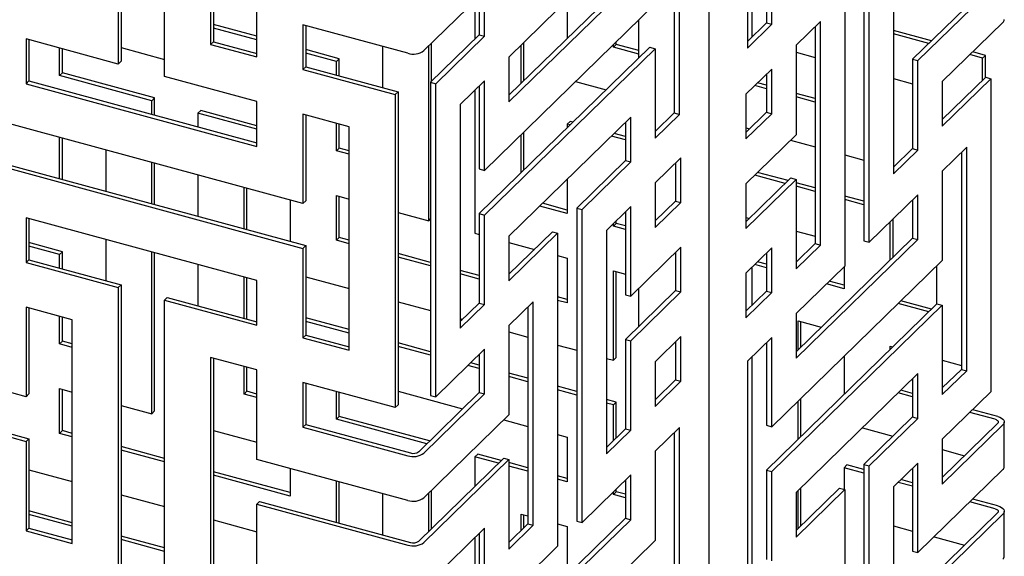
# Model space of a CAD drawing. Header units: millimetres. Extents: x -474 to 5676, y -231 to 4074.
# Tile 26 of 43: x 4407 to 4564, y 2229 to 2314. Entities that reach past the tile are written whole.
import ezdxf

# ---------------------------------------------------------------- set-up
doc = ezdxf.new("R2010")
doc.units = ezdxf.units.MM
doc.header["$LTSCALE"] = 12

msp = doc.modelspace()

# ---------------------------------------------------------------- linework, layer by layer
for p, q in [((4516.65, 1413.71), (4516.65, 2846.89)), ((4422.3, 2357.4), (4422.3, 2307.4)), ((4422.75, 2357.84), (4422.75, 2307.84)), ((4429.67, 2305.4), (4429.67, 2355.4)), ((4437.04, 2346.25), (4437.04, 2310.54)), ((4437.49, 2346.13), (4437.49, 2310.97)), ((4523.46, 2346.35), (4523.46, 2311.7)), ((4522.75, 2345.66), (4522.75, 2309.95)), ((4511.9, 2299.35), (4511.9, 2335.07)), ((4511.05, 2334.24), (4511.05, 2299.59)), ((4541.35, 2329.16), (4541.35, 2279.16)), ((4542.2, 2278.93), (4542.2, 2328.93)), ((4525.79, 2328.26), (4525.79, 2313.98)), ((4526.64, 2313.75), (4526.64, 2328.03)), ((4546.09, 2325.58), (4546.09, 2289.87)), ((4538.31, 2325.13), (4538.31, 2275.13)), ((4444.41, 2308.53), (4444.41, 2322.82)), ((4503.27, 2320.56), (4484.67, 2302.41)), ((4562.7, 2321.42), (4549.13, 2308.18)), ((4549.98, 2307.95), (4563.55, 2321.19)), ((4484.67, 2301.35), (4504.12, 2320.33)), ((4493.98, 2319.23), (4493.98, 2311.49)), ((4480.79, 2318.99), (4471.1, 2309.54)), ((4479.24, 2317.48), (4479.24, 2311.4)), ((4479.94, 2318.16), (4479.94, 2312.08)), ((4480.79, 2311.85), (4480.79, 2318.99)), ((4508.01, 2316.99), (4480.79, 2290.42)), ((4492.45, 2316.09), (4484.67, 2308.5)), ((4505.42, 2308.37), (4505.42, 2314.46)), ((4444.41, 2311.83), (4437.49, 2313.71)), ((4444.41, 2311.27), (4437.49, 2313.15)), ((4468.51, 2309.13), (4451.78, 2313.67)), ((4451.78, 2313.67), (4451.78, 2306.53)), ((4452.23, 2313.55), (4452.23, 2306.97)), ((4525.79, 2313.98), (4522.75, 2311.01)), ((4522.75, 2309.95), (4526.64, 2313.75)), ((4525.79, 2313.98), (4526.64, 2313.75)), ((4534.42, 2314.19), (4530.53, 2310.4)), ((4533.57, 2313.36), (4533.57, 2278.71)), ((4534.42, 2278.48), (4534.42, 2314.19)), ((4552.15, 2311.12), (4546.09, 2312.77)), ((4563.55, 2314.05), (4553.87, 2304.6)), ((4422.3, 2307.4), (4407.56, 2311.4)), ((4407.56, 2311.4), (4407.56, 2304.26)), ((4408.01, 2311.28), (4408.01, 2304.7)), ((4479.94, 2312.08), (4472.16, 2304.48)), ((4473.01, 2304.25), (4480.79, 2311.85)), ((4479.94, 2312.08), (4480.79, 2311.85)), ((4551.7, 2310.69), (4546.09, 2312.21)), ((4412.91, 2305.55), (4412.91, 2309.95)), ((4413.36, 2305.99), (4413.36, 2309.83)), ((4422.75, 2310.02), (4429.67, 2308.13)), ((4437.49, 2310.97), (4437.04, 2310.54)), ((4437.04, 2310.54), (4444.41, 2308.53)), ((4437.49, 2310.97), (4444.41, 2309.09)), ((4457.58, 2308.25), (4452.23, 2309.71)), ((4464.5, 2310.22), (4464.5, 2303.63)), ((4471.87, 2282.38), (4471.87, 2310.28)), ((4472.32, 2304.64), (4472.32, 2310.72)), ((4507.16, 2310.07), (4479.94, 2283.5)), ((4480.79, 2283.27), (4508.01, 2309.84)), ((4486.61, 2304.3), (4486.61, 2310.39)), ((4487.06, 2304.74), (4487.06, 2310.82)), ((4501.35, 2310.08), (4501.8, 2310.52)), ((4501.35, 2310.08), (4501.35, 2310.49)), ((4505.42, 2308.98), (4501.35, 2310.08)), ((4501.8, 2310.52), (4501.8, 2310.93)), ((4505.42, 2309.54), (4501.8, 2310.52)), ((4507.16, 2310.07), (4508.01, 2309.84)), ((4508.01, 2309.84), (4508.01, 2295.56)), ((4530.53, 2310.4), (4530.53, 2296.11)), ((4457.13, 2307.82), (4452.23, 2309.15)), ((4457.13, 2307.82), (4457.58, 2308.25)), ((4457.58, 2305.51), (4457.58, 2308.25)), ((4484.67, 2308.5), (4484.67, 2301.35)), ((4530.53, 2309.3), (4533.57, 2308.47)), ((4549.13, 2308.18), (4549.98, 2307.95)), ((4549.13, 2308.18), (4549.13, 2293.89)), ((4560.31, 2308.35), (4558.27, 2308.9)), ((4560.76, 2308.78), (4558.72, 2309.34)), ((4560.31, 2308.35), (4560.76, 2308.78)), ((4560.31, 2304.81), (4560.31, 2308.35)), ((4560.76, 2305.24), (4560.76, 2308.78)), ((4422.75, 2307.84), (4422.3, 2307.4)), ((4452.23, 2306.97), (4451.78, 2306.53)), ((4451.78, 2306.53), (4466.52, 2302.52)), ((4452.23, 2306.97), (4466.97, 2302.96)), ((4457.13, 2305.64), (4457.13, 2307.82)), ((4526.64, 2306.6), (4522.51, 2302.57)), ((4526.64, 2299.46), (4526.64, 2306.6)), ((4549.98, 2293.66), (4549.98, 2307.95)), ((4412.91, 2305.55), (4413.36, 2305.99)), ((4427.65, 2301.54), (4412.91, 2305.55)), ((4428.1, 2301.98), (4413.36, 2305.99)), ((4444.41, 2301.39), (4429.67, 2305.4)), ((4525.79, 2305.77), (4525.79, 2299.69)), ((4546.09, 2305.07), (4549.13, 2304.24)), ((4560.8, 2305.28), (4553.87, 2298.52)), ((4553.87, 2297.46), (4561.64, 2305.05)), ((4560.8, 2305.28), (4561.64, 2305.05)), ((4561.64, 2305.05), (4561.64, 2255.05)), ((4408.01, 2304.7), (4407.56, 2304.26)), ((4407.56, 2304.26), (4444.41, 2294.25)), ((4408.01, 2304.7), (4444.41, 2294.8)), ((4472.16, 2304.48), (4473.01, 2304.25)), ((4472.16, 2304.48), (4472.16, 2254.48)), ((4473.01, 2254.25), (4473.01, 2304.25)), ((4480.79, 2304.7), (4476.9, 2300.91)), ((4479.94, 2303.87), (4479.94, 2290.65)), ((4480.79, 2290.42), (4480.79, 2304.7)), ((4495.3, 2304.59), (4500.18, 2303.26)), ((4525.79, 2303.44), (4523.92, 2303.95)), ((4525.79, 2304), (4524.37, 2304.38)), ((4553.87, 2304.6), (4553.87, 2297.46)), ((4427.65, 2301.54), (4428.1, 2301.98)), ((4428.1, 2299.24), (4428.1, 2301.98)), ((4466.97, 2302.96), (4466.52, 2302.52)), ((4466.52, 2302.52), (4466.52, 2252.52)), ((4466.97, 2302.96), (4466.97, 2252.96)), ((4479.24, 2303.19), (4479.24, 2280.38)), ((4522.51, 2302.57), (4522.51, 2295.43)), ((4533.57, 2301.88), (4530.53, 2302.71)), ((4533.57, 2301.33), (4530.53, 2302.15)), ((4427.65, 2299.36), (4427.65, 2301.54)), ((4444.41, 2294.25), (4444.41, 2301.39)), ((4476.9, 2300.91), (4476.9, 2265.19)), ((4451.78, 2285.1), (4400.19, 2299.12)), ((4435.02, 2299.54), (4435.47, 2299.98)), ((4435.02, 2299.54), (4435.02, 2297.36)), ((4444.41, 2296.99), (4435.02, 2299.54)), ((4444.41, 2297.55), (4435.47, 2299.98)), ((4459.15, 2297.38), (4451.78, 2299.39)), ((4451.78, 2299.39), (4451.78, 2285.1)), ((4452.23, 2299.26), (4452.23, 2285.54)), ((4504.12, 2298.9), (4484.67, 2279.92)), ((4504.12, 2291.76), (4504.12, 2298.9)), ((4511.05, 2299.59), (4508.01, 2296.62)), ((4508.01, 2295.56), (4511.9, 2299.35)), ((4511.05, 2299.59), (4511.9, 2299.35)), ((4525.79, 2299.69), (4522.51, 2296.49)), ((4522.51, 2295.43), (4526.64, 2299.46)), ((4525.79, 2299.69), (4526.64, 2299.46)), ((4457.13, 2293.53), (4457.13, 2297.93)), ((4457.58, 2293.97), (4457.58, 2297.81)), ((4459.15, 2261.67), (4459.15, 2297.38)), ((4493.98, 2297.8), (4494.43, 2298.24)), ((4493.98, 2297.8), (4493.98, 2297.21)), ((4494.45, 2297.67), (4493.98, 2297.8)), ((4494.9, 2298.11), (4494.43, 2298.24)), ((4503.27, 2298.08), (4503.27, 2291.99)), ((4522.51, 2297.19), (4523.08, 2297.04)), ((4412.91, 2289.08), (4412.91, 2295.67)), ((4413.36, 2288.96), (4413.36, 2295.54)), ((4486.61, 2290.02), (4486.61, 2296.1)), ((4487.06, 2290.45), (4487.06, 2296.54)), ((4503.27, 2295.28), (4501.03, 2295.89)), ((4503.27, 2295.83), (4501.47, 2296.32)), ((4530.53, 2296.11), (4522.51, 2288.29)), ((4457.13, 2293.53), (4457.58, 2293.97)), ((4459.15, 2293.54), (4457.58, 2293.97)), ((4529.65, 2295.25), (4533.57, 2294.18)), ((4549.13, 2293.89), (4546.09, 2290.93)), ((4549.13, 2293.89), (4549.98, 2293.66)), ((4557.76, 2294.11), (4553.87, 2290.31)), ((4557.76, 2258.4), (4557.76, 2294.11)), ((4400.64, 2292.42), (4452.23, 2278.39)), ((4420.28, 2293.66), (4420.28, 2287.08)), ((4459.15, 2292.98), (4457.13, 2293.53)), ((4512.12, 2292.43), (4508.01, 2288.41)), ((4512.12, 2285.29), (4512.12, 2292.43)), ((4538.31, 2292.9), (4541.35, 2292.07)), ((4546.09, 2289.87), (4549.98, 2293.66)), ((4556.91, 2293.28), (4556.91, 2258.63)), ((4400.19, 2291.98), (4451.78, 2277.96)), ((4427.65, 2285.08), (4427.65, 2291.66)), ((4428.1, 2284.95), (4428.1, 2291.54)), ((4503.27, 2291.99), (4495.49, 2284.4)), ((4496.34, 2284.17), (4504.12, 2291.76)), ((4503.27, 2291.99), (4504.12, 2291.76)), ((4511.27, 2291.6), (4511.27, 2285.52)), ((4435.02, 2289.66), (4435.02, 2283.07)), ((4479.94, 2290.65), (4480.79, 2290.42)), ((4529.68, 2289.2), (4522.51, 2282.2)), ((4528.8, 2288.34), (4523.92, 2289.66)), ((4529.25, 2288.77), (4524.37, 2290.1)), ((4529.68, 2289.2), (4530.53, 2288.97)), ((4553.87, 2290.31), (4553.87, 2276.03)), ((4442.39, 2281.07), (4442.39, 2287.65)), ((4493.98, 2289.01), (4493.98, 2283.52)), ((4508.01, 2288.41), (4508.01, 2281.27)), ((4522.51, 2281.14), (4530.53, 2288.97)), ((4522.51, 2288.29), (4522.51, 2281.14)), ((4530.53, 2288.97), (4530.53, 2274.68)), ((4533.57, 2287.6), (4530.53, 2288.43)), ((4533.57, 2287.04), (4530.53, 2287.87)), ((4442.84, 2280.95), (4442.84, 2287.53)), ((4457.13, 2286.39), (4459.15, 2285.84)), ((4457.13, 2279.24), (4457.13, 2286.39)), ((4457.58, 2279.68), (4457.58, 2286.26)), ((4541.35, 2285.49), (4538.31, 2286.31)), ((4549.98, 2286.52), (4542.2, 2278.93)), ((4549.98, 2279.37), (4549.98, 2286.52)), ((4449.76, 2285.65), (4449.76, 2279.07)), ((4452.23, 2285.54), (4451.78, 2285.1)), ((4493.98, 2283.52), (4489.58, 2284.71)), ((4493.98, 2284.07), (4490.03, 2285.15)), ((4504.12, 2284.62), (4500.23, 2280.82)), ((4504.12, 2270.33), (4504.12, 2284.62)), ((4511.27, 2285.52), (4508.01, 2282.33)), ((4508.01, 2281.27), (4512.12, 2285.29)), ((4511.27, 2285.52), (4512.12, 2285.29)), ((4541.35, 2284.93), (4538.31, 2285.75)), ((4549.13, 2285.69), (4549.13, 2279.61)), ((4444.41, 2272.82), (4407.56, 2282.83)), ((4407.56, 2282.83), (4407.56, 2275.69)), ((4466.97, 2283.71), (4471.87, 2282.38)), ((4479.94, 2283.5), (4480.79, 2283.27)), ((4479.94, 2283.5), (4479.94, 2269.22)), ((4480.79, 2268.99), (4480.79, 2283.27)), ((4495.49, 2284.4), (4496.34, 2284.17)), ((4495.49, 2284.4), (4495.49, 2234.4)), ((4496.34, 2234.17), (4496.34, 2284.17)), ((4503.27, 2283.79), (4503.27, 2270.56)), ((4522.51, 2282.9), (4523.07, 2282.75)), ((4408.01, 2282.71), (4408.01, 2276.13)), ((4471.87, 2282.38), (4472.16, 2282.66)), ((4501.35, 2281.51), (4501.8, 2281.95)), ((4501.35, 2281.51), (4501.35, 2281.91)), ((4503.27, 2280.99), (4501.35, 2281.51)), ((4501.8, 2281.95), (4501.8, 2282.35)), ((4503.27, 2281.55), (4501.8, 2281.95)), ((4545.57, 2276.13), (4545.57, 2282.22)), ((4546.02, 2276.57), (4546.02, 2282.65)), ((4479.24, 2280.38), (4479.94, 2280.19)), ((4491.6, 2280.61), (4484.67, 2273.84)), ((4484.67, 2272.78), (4492.45, 2280.38)), ((4484.67, 2279.92), (4484.67, 2272.78)), ((4491.6, 2280.61), (4492.45, 2280.38)), ((4492.45, 2280.38), (4492.45, 2230.37)), ((4500.23, 2280.82), (4500.23, 2245.11)), ((4530.53, 2280.72), (4533.57, 2279.9)), ((4413.36, 2277.41), (4408.01, 2278.87)), ((4412.91, 2276.98), (4408.01, 2278.31)), ((4420.28, 2279.38), (4420.28, 2272.79)), ((4452.23, 2278.39), (4451.78, 2277.96)), ((4452.23, 2278.39), (4452.23, 2264.11)), ((4457.13, 2279.24), (4457.58, 2279.68)), ((4459.15, 2278.69), (4457.13, 2279.24)), ((4459.15, 2279.25), (4457.58, 2279.68)), ((4484.67, 2278.9), (4488.73, 2277.8)), ((4512.12, 2278.15), (4504.12, 2270.33)), ((4512.12, 2271), (4512.12, 2278.15)), ((4549.13, 2279.61), (4530.53, 2261.45)), ((4530.53, 2260.4), (4549.98, 2279.37)), ((4533.57, 2278.71), (4530.53, 2275.74)), ((4530.53, 2274.68), (4534.42, 2278.48)), ((4533.57, 2278.71), (4534.42, 2278.48)), ((4541.35, 2279.16), (4542.2, 2278.93)), ((4549.13, 2279.61), (4549.98, 2279.37)), ((4412.91, 2276.98), (4413.36, 2277.41)), ((4412.91, 2274.8), (4412.91, 2276.98)), ((4413.36, 2274.67), (4413.36, 2277.41)), ((4427.65, 2251.54), (4427.65, 2277.37)), ((4428.1, 2251.98), (4428.1, 2277.25)), ((4451.78, 2277.96), (4451.78, 2263.67)), ((4472.16, 2275.72), (4466.97, 2277.13)), ((4472.16, 2275.16), (4466.97, 2276.57)), ((4492.45, 2276.79), (4493.98, 2276.37)), ((4511.27, 2277.32), (4511.27, 2271.23)), ((4526.64, 2278.03), (4522.51, 2274)), ((4525.79, 2277.2), (4525.79, 2271.12)), ((4526.64, 2270.89), (4526.64, 2278.03)), ((4408.01, 2276.13), (4407.56, 2275.69)), ((4407.56, 2275.69), (4422.3, 2271.68)), ((4408.01, 2276.13), (4422.75, 2272.12)), ((4435.02, 2275.37), (4435.02, 2268.79)), ((4493.98, 2276.37), (4493.98, 2269.23)), ((4525.79, 2274.87), (4523.93, 2275.38)), ((4525.79, 2275.43), (4524.37, 2275.81)), ((4553.87, 2276.03), (4526.64, 2249.46)), ((4538.31, 2275.13), (4530.53, 2267.54)), ((4538.2, 2275.02), (4538.2, 2271.5)), ((4552.94, 2275.13), (4552.94, 2269.04)), ((4452.23, 2273.43), (4459.15, 2271.55)), ((4479.94, 2273.6), (4476.9, 2274.43)), ((4479.94, 2273.04), (4476.9, 2273.87)), ((4501.35, 2274.37), (4503.27, 2273.85)), ((4501.35, 2260.08), (4501.35, 2274.37)), ((4501.8, 2260.52), (4501.8, 2274.25)), ((4522.51, 2274), (4522.51, 2266.86)), ((4523.46, 2274.92), (4523.46, 2268.84)), ((4422.75, 2272.12), (4422.3, 2271.68)), ((4422.75, 2272.12), (4422.75, 2222.12)), ((4442.39, 2266.78), (4442.39, 2273.37)), ((4442.84, 2266.66), (4442.84, 2273.24)), ((4444.41, 2265.67), (4444.41, 2272.82)), ((4538.2, 2271.5), (4535.37, 2272.27)), ((4538.2, 2272.06), (4535.82, 2272.7)), ((4422.3, 2271.68), (4422.3, 2221.68)), ((4511.27, 2271.23), (4503.27, 2263.42)), ((4503.27, 2270.56), (4504.12, 2270.33)), ((4504.12, 2263.19), (4512.12, 2271)), ((4505.42, 2265.51), (4505.42, 2271.6)), ((4511.27, 2271.23), (4512.12, 2271)), ((4525.79, 2271.12), (4522.51, 2267.92)), ((4522.51, 2266.86), (4526.64, 2270.89)), ((4525.79, 2271.12), (4526.64, 2270.89)), ((4430.12, 2270.12), (4429.67, 2269.68)), ((4429.67, 2219.68), (4429.67, 2269.68)), ((4429.67, 2269.68), (4444.41, 2265.67)), ((4430.12, 2270.12), (4444.41, 2266.23)), ((4466.97, 2269.43), (4472.16, 2268.02)), ((4479.94, 2269.22), (4476.9, 2266.25)), ((4476.9, 2265.19), (4480.79, 2268.99)), ((4479.94, 2269.22), (4480.79, 2268.99)), ((4488.56, 2269.44), (4484.67, 2265.64)), ((4488.56, 2233.72), (4488.56, 2269.44)), ((4493.98, 2269.79), (4492.45, 2270.2)), ((4493.98, 2269.23), (4492.45, 2269.64)), ((4553.02, 2269.12), (4525.79, 2242.55)), ((4526.64, 2242.31), (4553.87, 2268.89)), ((4551.7, 2267.83), (4546.82, 2269.15)), ((4552.15, 2268.27), (4547.27, 2269.59)), ((4553.02, 2269.12), (4553.87, 2268.89)), ((4553.87, 2268.89), (4553.87, 2254.6)), ((4407.56, 2254.26), (4355.97, 2268.28)), ((4414.93, 2266.54), (4407.56, 2268.55)), ((4407.56, 2268.55), (4407.56, 2254.26)), ((4408.01, 2268.42), (4408.01, 2254.7)), ((4487.71, 2268.61), (4487.71, 2233.95)), ((4530.53, 2267.54), (4530.53, 2260.4)), ((4412.91, 2262.69), (4412.91, 2267.09)), ((4413.36, 2263.13), (4413.36, 2266.97)), ((4414.93, 2230.83), (4414.93, 2266.54)), ((4459.15, 2264.97), (4452.23, 2266.85)), ((4459.15, 2264.41), (4452.23, 2266.29)), ((4476.9, 2266.73), (4477.28, 2266.62)), ((4484.67, 2265.64), (4484.67, 2251.35)), ((4530.83, 2266.36), (4534.52, 2265.35)), ((4530.83, 2261.75), (4530.83, 2266.36)), ((4531.28, 2262.18), (4531.28, 2266.23)), ((4452.23, 2264.11), (4451.78, 2263.67)), ((4452.23, 2264.11), (4459.15, 2262.23)), ((4484.67, 2264.62), (4487.71, 2263.79)), ((4412.91, 2262.69), (4413.36, 2263.13)), ((4414.93, 2262.14), (4412.91, 2262.69)), ((4414.93, 2262.7), (4413.36, 2263.13)), ((4451.78, 2263.67), (4459.15, 2261.67)), ((4472.16, 2261.43), (4466.97, 2262.84)), ((4492.45, 2262.5), (4495.49, 2261.67)), ((4503.27, 2263.42), (4504.12, 2263.19)), ((4503.27, 2263.42), (4503.27, 2249.14)), ((4504.12, 2248.9), (4504.12, 2263.19)), ((4512.12, 2263.86), (4508.01, 2259.84)), ((4511.27, 2263.03), (4511.27, 2256.95)), ((4512.12, 2256.72), (4512.12, 2263.86)), ((4526.64, 2263.74), (4522.75, 2259.95)), ((4525.79, 2262.91), (4525.79, 2249.69)), ((4526.64, 2249.46), (4526.64, 2263.74)), ((4355.97, 2261.14), (4407.56, 2247.12)), ((4356.42, 2261.58), (4408.01, 2247.55)), ((4472.16, 2260.87), (4466.97, 2262.28)), ((4480.79, 2261.84), (4473.01, 2254.25)), ((4479.94, 2261.01), (4479.94, 2254.93)), ((4480.79, 2254.7), (4480.79, 2261.84)), ((4545.57, 2262.35), (4545.97, 2262.24)), ((4545.57, 2261.85), (4545.57, 2262.35)), ((4444.41, 2258.53), (4437.04, 2260.53)), ((4437.04, 2260.53), (4437.04, 2224.82)), ((4437.49, 2260.41), (4437.49, 2225.26)), ((4479.94, 2258.76), (4478.13, 2259.25)), ((4479.94, 2259.32), (4478.58, 2259.69)), ((4500.23, 2260.39), (4501.35, 2260.08)), ((4501.35, 2260.08), (4501.8, 2260.52)), ((4508.01, 2259.84), (4508.01, 2252.7)), ((4522.75, 2259.95), (4522.75, 2224.23)), ((4523.46, 2260.64), (4523.46, 2225.98)), ((4538.2, 2260.74), (4538.2, 2254.65)), ((4553.87, 2260.1), (4556.91, 2259.27)), ((4442.39, 2254.68), (4442.39, 2259.08)), ((4442.84, 2255.12), (4442.84, 2258.96)), ((4444.41, 2244.25), (4444.41, 2258.53)), ((4487.71, 2257.2), (4484.67, 2258.03)), ((4549.98, 2257.95), (4530.53, 2238.97)), ((4549.98, 2250.8), (4549.98, 2257.95)), ((4556.91, 2258.63), (4553.87, 2255.66)), ((4553.87, 2254.6), (4557.76, 2258.4)), ((4556.91, 2258.63), (4557.76, 2258.4)), ((4466.52, 2252.52), (4451.78, 2256.53)), ((4451.78, 2256.53), (4451.78, 2249.38)), ((4452.23, 2256.41), (4452.23, 2249.82)), ((4487.71, 2256.64), (4484.67, 2257.47)), ((4511.27, 2256.95), (4508.01, 2253.76)), ((4508.01, 2252.7), (4512.12, 2256.72)), ((4511.27, 2256.95), (4512.12, 2256.72)), ((4549.13, 2257.12), (4549.13, 2251.04)), ((4408.01, 2254.7), (4407.56, 2254.26)), ((4412.91, 2255.55), (4414.93, 2255)), ((4412.91, 2248.4), (4412.91, 2255.55)), ((4413.36, 2248.84), (4413.36, 2255.42)), ((4442.39, 2254.68), (4442.84, 2255.12)), ((4444.41, 2254.13), (4442.39, 2254.68)), ((4444.41, 2254.69), (4442.84, 2255.12)), ((4457.13, 2250.67), (4457.13, 2255.08)), ((4457.58, 2251.11), (4457.58, 2254.95)), ((4466.97, 2255.14), (4477.28, 2252.34)), ((4479.94, 2254.93), (4470.26, 2245.48)), ((4471.1, 2245.25), (4480.79, 2254.7)), ((4479.94, 2254.93), (4480.79, 2254.7)), ((4495.49, 2255.09), (4492.45, 2255.92)), ((4495.49, 2254.53), (4492.45, 2255.36)), ((4549.13, 2254.24), (4546.82, 2254.87)), ((4549.13, 2254.8), (4547.27, 2255.3)), ((4561.64, 2255.05), (4553.87, 2247.46)), ((4466.97, 2252.96), (4466.52, 2252.52)), ((4472.16, 2254.48), (4473.01, 2254.25)), ((4501.8, 2253.38), (4500.23, 2253.8)), ((4501.35, 2252.94), (4500.23, 2253.24)), ((4501.35, 2252.94), (4501.8, 2253.38)), ((4501.8, 2247.7), (4501.8, 2253.38)), ((4530.83, 2247.46), (4530.83, 2253.55)), ((4531.28, 2247.9), (4531.28, 2253.98)), ((4422.75, 2252.87), (4427.65, 2251.54)), ((4427.65, 2251.54), (4428.1, 2251.98)), ((4501.35, 2247.26), (4501.35, 2252.94)), ((4562.3, 2250.66), (4558.27, 2251.75)), ((4562.75, 2251.1), (4558.72, 2252.19)), ((4452.23, 2249.82), (4451.78, 2249.38)), ((4452.23, 2249.82), (4468.96, 2245.27)), ((4457.13, 2250.67), (4457.58, 2251.11)), ((4471.56, 2246.75), (4457.13, 2250.67)), ((4472, 2247.19), (4457.58, 2251.11)), ((4484.67, 2251.35), (4471.1, 2238.11)), ((4483.85, 2250.55), (4487.71, 2249.5)), ((4549.13, 2251.04), (4541.35, 2243.44)), ((4542.2, 2243.21), (4549.98, 2250.8)), ((4549.13, 2251.04), (4549.98, 2250.8)), ((4562.7, 2249.99), (4553.87, 2241.37)), ((4563.77, 2243.08), (4563.77, 2250.22)), ((4412.91, 2248.4), (4413.36, 2248.84)), ((4414.93, 2247.85), (4412.91, 2248.4)), ((4414.93, 2248.41), (4413.36, 2248.84)), ((4437.49, 2248.87), (4444.41, 2246.98)), ((4451.78, 2249.38), (4468.51, 2244.84)), ((4503.27, 2249.14), (4500.23, 2246.17)), ((4500.23, 2245.11), (4504.12, 2248.9)), ((4503.27, 2249.14), (4504.12, 2248.9)), ((4511.9, 2249.35), (4508.01, 2245.56)), ((4511.05, 2248.52), (4511.05, 2213.87)), ((4511.9, 2213.64), (4511.9, 2249.35)), ((4525.79, 2249.69), (4526.64, 2249.46)), ((4541.1, 2249.28), (4545.97, 2247.96)), ((4553.87, 2240.31), (4563.55, 2249.76)), ((4408.01, 2247.55), (4407.56, 2247.12)), ((4407.56, 2247.12), (4407.56, 2232.83)), ((4408.01, 2247.55), (4408.01, 2233.27)), ((4492.45, 2248.21), (4493.98, 2247.8)), ((4493.98, 2247.8), (4493.98, 2240.66)), ((4553.87, 2247.46), (4553.87, 2240.31)), ((4429.67, 2244.41), (4422.75, 2246.29)), ((4429.67, 2243.85), (4422.75, 2245.73)), ((4479.24, 2244.66), (4479.69, 2245.1)), ((4483.45, 2244.08), (4479.69, 2245.1)), ((4508.01, 2245.56), (4508.01, 2231.27)), ((4553.87, 2245.81), (4557.42, 2244.84)), ((4468.51, 2237.7), (4444.41, 2244.25)), ((4483.83, 2244.44), (4470.26, 2231.2)), ((4471.1, 2230.97), (4484.67, 2244.21)), ((4479.24, 2244.66), (4479.24, 2239.96)), ((4483, 2243.64), (4479.24, 2244.66)), ((4483.83, 2244.44), (4484.67, 2244.21)), ((4484.67, 2244.21), (4484.67, 2229.93)), ((4487.71, 2242.92), (4484.67, 2243.74)), ((4549.98, 2243.66), (4546.09, 2239.86)), ((4549.98, 2229.38), (4549.98, 2243.66)), ((4408.01, 2242.59), (4414.93, 2240.71)), ((4449.76, 2238.95), (4437.49, 2242.28)), ((4449.76, 2242.79), (4449.76, 2238.39)), ((4487.71, 2242.36), (4484.67, 2243.19)), ((4525.79, 2242.55), (4526.64, 2242.31)), ((4525.79, 2242.55), (4525.79, 2228.26)), ((4526.64, 2228.03), (4526.64, 2242.31)), ((4538.2, 2242.92), (4538.65, 2243.36)), ((4538.2, 2242.92), (4538.2, 2239.45)), ((4541.35, 2242.07), (4538.2, 2242.92)), ((4541.35, 2242.63), (4538.65, 2243.36)), ((4541.35, 2243.44), (4542.2, 2243.21)), ((4541.35, 2243.44), (4541.35, 2193.44)), ((4542.2, 2193.21), (4542.2, 2243.21)), ((4549.13, 2242.83), (4549.13, 2229.61)), ((4563.55, 2242.62), (4549.98, 2229.38)), ((4449.76, 2238.39), (4437.49, 2241.72)), ((4457.13, 2234.2), (4457.13, 2240.79)), ((4457.58, 2234.08), (4457.58, 2240.67)), ((4493.98, 2241.22), (4492.45, 2241.63)), ((4493.98, 2240.66), (4492.45, 2241.07)), ((4504.12, 2241.76), (4496.34, 2234.17)), ((4503.27, 2240.93), (4503.27, 2234.85)), ((4504.12, 2234.62), (4504.12, 2241.76)), ((4549.13, 2239.95), (4546.82, 2240.58)), ((4549.13, 2240.51), (4547.27, 2241.02)), ((4471.87, 2232.77), (4471.87, 2238.86)), ((4472.32, 2233.21), (4472.32, 2239.29)), ((4501.35, 2238.65), (4501.8, 2239.09)), ((4501.35, 2238.65), (4501.35, 2239.06)), ((4501.8, 2239.09), (4501.8, 2239.49)), ((4503.27, 2238.69), (4501.8, 2239.09)), ((4537.46, 2239.65), (4530.53, 2232.88)), ((4530.53, 2231.83), (4538.31, 2239.42)), ((4530.53, 2238.97), (4530.53, 2231.83)), ((4530.83, 2233.18), (4530.83, 2239.26)), ((4531.28, 2233.61), (4531.28, 2239.69)), ((4537.46, 2239.65), (4538.31, 2239.42)), ((4538.31, 2239.42), (4538.31, 2189.41)), ((4546.09, 2239.86), (4546.09, 2204.15)), ((4422.75, 2238.59), (4429.67, 2236.71)), ((4444.86, 2237.54), (4444.41, 2237.1)), ((4444.86, 2237.54), (4468.96, 2230.99)), ((4464.5, 2238.79), (4464.5, 2232.2)), ((4503.27, 2238.13), (4501.35, 2238.65)), ((4562.3, 2236.37), (4558.27, 2237.47)), ((4562.75, 2236.81), (4558.72, 2237.91)), ((4414.93, 2234.13), (4408.01, 2236.01)), ((4444.41, 2222.82), (4444.41, 2237.1)), ((4444.41, 2237.1), (4468.51, 2230.55)), ((4562.7, 2235.71), (4549.13, 2222.46)), ((4563.77, 2228.79), (4563.77, 2235.94)), ((4414.93, 2233.57), (4408.01, 2235.45)), ((4437.49, 2234.58), (4444.41, 2232.7)), ((4503.27, 2234.85), (4484.67, 2216.7)), ((4484.67, 2215.64), (4504.12, 2234.62)), ((4486.61, 2235.52), (4487.71, 2235.22)), ((4486.61, 2232.87), (4486.61, 2235.52)), ((4487.06, 2233.31), (4487.06, 2235.39)), ((4495.49, 2234.4), (4496.34, 2234.17)), ((4503.27, 2234.85), (4504.12, 2234.62)), ((4549.98, 2222.23), (4563.55, 2235.48)), ((4408.01, 2233.27), (4407.56, 2232.83)), ((4407.56, 2232.83), (4414.93, 2230.83)), ((4408.01, 2233.27), (4414.93, 2231.39)), ((4480.79, 2233.27), (4471.1, 2223.82)), ((4480.79, 2226.13), (4480.79, 2233.27)), ((4487.71, 2233.95), (4484.67, 2230.98)), ((4484.67, 2229.93), (4488.56, 2233.72)), ((4487.71, 2233.95), (4488.56, 2233.72)), ((4492.45, 2233.93), (4493.98, 2233.51)), ((4493.98, 2233.51), (4493.98, 2225.78)), ((4546.09, 2233.64), (4549.13, 2232.81)), ((4429.67, 2230.12), (4422.75, 2232)), ((4429.67, 2229.56), (4422.75, 2231.44)), ((4479.24, 2231.76), (4479.24, 2225.68)), ((4479.94, 2232.44), (4479.94, 2226.36)), ((4508.01, 2231.27), (4480.79, 2204.7)), ((4552.55, 2231.88), (4557.42, 2230.56)), ((4492.45, 2230.37), (4484.67, 2222.78)), ((4549.13, 2229.61), (4549.98, 2229.38))]:
    msp.add_line(p, q)
at = {"flags": 128}
for points in [[(4562.3, 2250.66), (4562.45, 2250.61), (4562.59, 2250.54), (4562.69, 2250.46), (4562.77, 2250.37), (4562.8, 2250.27), (4562.81, 2250.18), (4562.77, 2250.08), (4562.7, 2249.99)], [(4562.75, 2251.1), (4563.06, 2250.99), (4563.33, 2250.85), (4563.54, 2250.69), (4563.68, 2250.51), (4563.76, 2250.32), (4563.76, 2250.13), (4563.69, 2249.94), (4563.55, 2249.76)], [(4562.3, 2236.37), (4562.45, 2236.32), (4562.59, 2236.25), (4562.69, 2236.17), (4562.77, 2236.08), (4562.8, 2235.99), (4562.81, 2235.89), (4562.77, 2235.8), (4562.7, 2235.71)], [(4562.75, 2236.81), (4563.06, 2236.71), (4563.33, 2236.57), (4563.54, 2236.41), (4563.68, 2236.23), (4563.76, 2236.04), (4563.76, 2235.85), (4563.69, 2235.66), (4563.55, 2235.48)]]:
    msp.add_lwpolyline(points, dxfattribs=at)
for centre, radius, start, end in [((4563.13, 2314.53), 0.638, 310.6406, 357.9975), ((4469.39, 2311.95), 2.96, 252.696, 305.3989), ((4469.39, 2247.66), 2.96, 252.696, 305.3989), ((4469.4, 2246.69), 1.48, 252.696, 305.3989), ((4563.13, 2243.1), 0.638, 310.6406, 357.9975), ((4469.39, 2240.52), 2.96, 252.696, 305.3989), ((4469.39, 2233.38), 2.96, 252.696, 305.3989), ((4469.4, 2232.4), 1.48, 252.696, 305.3989), ((4563.13, 2228.82), 0.638, 310.6406, 357.9975)]:
    msp.add_arc(centre, radius, start, end)

doc.saveas('drawing.dxf')
